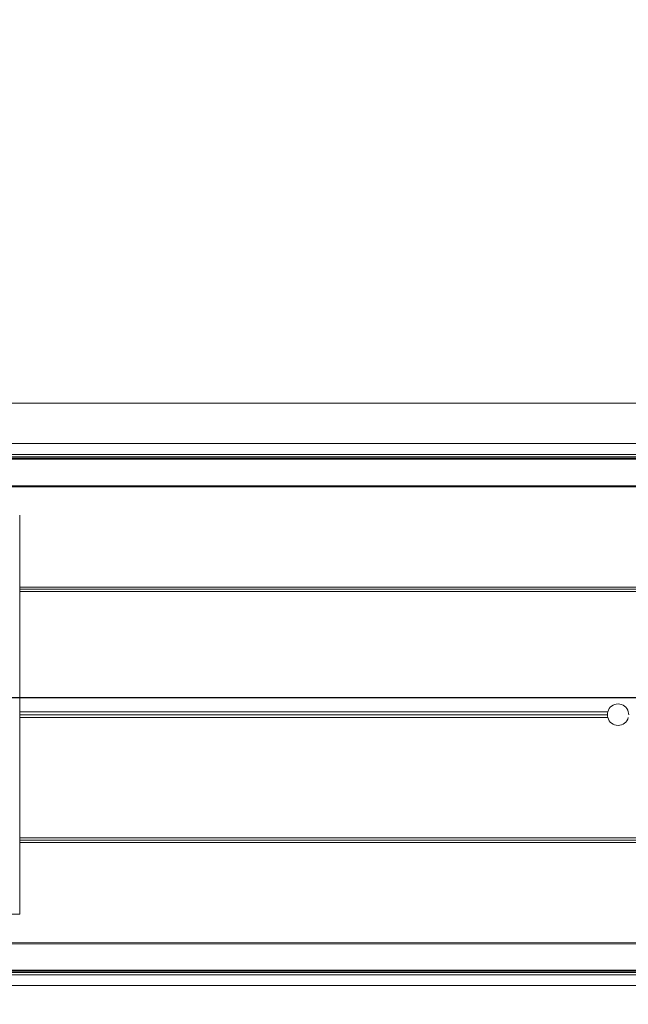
# Model space of a CAD drawing. Header units: feet. Extents: x 0 to 152508, y 0 to 59434.
# Tile 35 of 78: x 152358.358 to 152358.803, y 59280.656 to 59281.376. Entities that reach past the tile are written whole.
import ezdxf
from ezdxf import colors
from ezdxf.entities.mleader import LeaderData, LeaderLine
from ezdxf.math import Vec2, Vec3

# ---------------------------------------------------------------- set-up
doc = ezdxf.new("R2010")
doc.units = ezdxf.units.FT
doc.header["$LTSCALE"] = 0.1
doc.header["$MEASUREMENT"] = 0
doc.layers.add('Bridge plan$0$BR_P_Rail_Object', color=251, linetype='Continuous', lineweight=30)
doc.layers.add('Bridge plan$0$SC_Scratch7', color=252, linetype='Continuous', lineweight=0)
doc.layers.add('Trellis Base$0$L-ANNO-NOTE', color=30, linetype='Continuous')
doc.styles.add('Trellis Base$0$ARIAL', font='arial.ttf', dxfattribs={"width": 0.9})

# ---------------------------------------------------------------- blocks, each defined once
blk = doc.blocks.new('Bridge plan$0$HIGH ST SCREENWALL_2 PANEL PLAN_7')
at = {"layer": 'Bridge plan$0$SC_Scratch7', "lineweight": 0}
for p, q in [((-4.330738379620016, 0.2299415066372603), (-0.3411630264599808, 0.2298121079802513)), ((-0.5130380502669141, 0.2184974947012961), (-2.270006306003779, 0.218554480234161)), ((-0.5130380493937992, 0.2184974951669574), (-2.27000630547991, 0.2185544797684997)), ((-0.5130380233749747, 0.2193177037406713), (-2.26997763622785, 0.2193746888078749)), ((-0.5130380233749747, 0.2193177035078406), (-2.269977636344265, 0.2193746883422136)), ((-2.269945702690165, 0.2202883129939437), (-0.4974130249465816, 0.2202308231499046)), ((-2.269945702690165, 0.2202883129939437), (-0.4974130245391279, 0.2202308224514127)), ((-2.26988515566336, 0.2220206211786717), (-0.4986817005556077, 0.2219631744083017)), ((-2.269885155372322, 0.2220206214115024), (-0.498681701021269, 0.2219631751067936)), ((-0.5130386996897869, 0.1984844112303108), (-2.270705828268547, 0.1985414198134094)), ((-0.5130386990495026, 0.1984844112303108), (-2.27070582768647, 0.1985414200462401)), ((-0.5130386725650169, 0.1993046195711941), (-2.270677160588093, 0.1993616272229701)), ((-0.5130386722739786, 0.1993046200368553), (-2.270677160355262, 0.1993616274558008)), ((-2.106786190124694, 0.1777028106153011), (-2.271434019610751, 0.177708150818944)), ((-2.10678619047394, 0.1777028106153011), (-2.271434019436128, 0.1777081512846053)), ((-2.106795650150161, -0.1139632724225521), (-2.10678619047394, 0.1777028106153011)), ((-2.106795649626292, -0.1139632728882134), (-2.106786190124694, 0.1777028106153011)), ((-1.010434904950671, 0.1235006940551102), (-2.106787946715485, 0.1235362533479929)), ((-1.010434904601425, 0.1235006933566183), (-2.106787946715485, 0.1235362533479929)), ((-1.010283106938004, 0.1251673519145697), (-2.106787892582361, 0.1252029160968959)), ((-1.010283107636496, 0.1251673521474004), (-2.106787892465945, 0.1252029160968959)), ((-1.010226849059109, 0.1218340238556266), (-2.106788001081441, 0.1218695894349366)), ((-1.010226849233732, 0.121834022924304), (-2.106788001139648, 0.121869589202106)), ((-1.676809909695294, 0.02973123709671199), (-2.106790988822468, 0.02974518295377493)), ((-1.676809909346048, 0.02973123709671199), (-2.10679098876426, 0.02974518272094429)), ((-1.677104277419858, 0.03185583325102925), (-2.106790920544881, 0.03186976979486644)), ((-1.67710427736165, 0.03185583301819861), (-2.106790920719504, 0.03186977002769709)), ((-1.676809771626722, 0.03398041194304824), (-2.106790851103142, 0.03399435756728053)), ((-1.676809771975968, 0.03398041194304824), (-2.106790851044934, 0.03399435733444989)), ((-1.010289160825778, -0.06149893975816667), (-2.106793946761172, -0.06146337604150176)), ((-1.010289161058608, -0.0614989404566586), (-2.106793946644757, -0.06146337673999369)), ((-1.010440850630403, -0.05983227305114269), (-2.106793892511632, -0.05979671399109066)), ((-1.01044085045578, -0.05983227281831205), (-2.106793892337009, -0.05979671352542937)), ((-1.010232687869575, -0.05816561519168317), (-2.106793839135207, -0.0581300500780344)), ((-1.010232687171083, -0.0581656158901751), (-2.106793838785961, -0.0581300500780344)), ((-0.5130495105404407, -0.1348482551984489), (-2.270716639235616, -0.1347912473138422)), ((-0.5130495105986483, -0.1348482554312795), (-2.270716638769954, -0.1347912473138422)), ((-0.5130495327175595, -0.1355363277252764), (-2.27069263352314, -0.1354793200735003)), ((-0.5130495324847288, -0.1355363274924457), (-2.270692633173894, -0.1354793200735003)), ((-0.5130501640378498, -0.15499347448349), (-2.270013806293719, -0.1549364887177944)), ((-0.5130501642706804, -0.15499347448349), (-2.270013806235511, -0.1549364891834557)), ((-0.5130501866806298, -0.1556815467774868), (-2.269989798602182, -0.1556245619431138)), ((-0.5130501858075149, -0.1556815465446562), (-2.269989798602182, -0.1556245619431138)), ((-2.269957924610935, -0.156538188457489), (-0.497425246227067, -0.1565956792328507)), ((-2.269957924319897, -0.1565381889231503), (-0.4974252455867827, -0.1565956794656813)), ((-2.269897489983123, -0.1582705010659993), (-0.4986940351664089, -0.1583279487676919)), ((-2.269897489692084, -0.1582705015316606), (-0.4986940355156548, -0.1583279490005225)), ((-4.330751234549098, -0.1663910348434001), (-0.3411758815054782, -0.1665204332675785)), ((-4.330752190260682, -0.1958909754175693), (-0.3411768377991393, -0.1960203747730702))]:
    blk.add_line(p, q, dxfattribs=at)
for radius, start, end in [(0.0078124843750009, 15.77834138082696, 164.2179419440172), (0.0078124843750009, 15.77834138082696, 164.2179419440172), (0.0078124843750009, 164.2179419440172, 179.9981416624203), (0.0078124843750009, 164.2179419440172, 179.9981416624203), (0.0078124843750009, 179.9981416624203, 195.7783413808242), (0.0078124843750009, 179.9981416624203, 195.7783413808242), (0.0078124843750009, 195.7783413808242, 344.2179419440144), (0.0078124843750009, 195.7783413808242, 344.2179419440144), (0.00781248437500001, 344.2179419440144, 359.9981416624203), (0.007812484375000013, 344.2179419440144, 359.9981416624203)]:
    blk.add_arc((-1.669291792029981, 0.03185557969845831), radius, start, end, dxfattribs=at)
blk = doc.blocks.new('Bridge plan')
at = {"layer": 'Bridge plan$0$BR_P_Rail_Object', "lineweight": -3}
blk.add_line((1828195.652751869, 711482.1428165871), (1828078.811847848, 711482.1428165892), dxfattribs=at)
at = {"layer": 'Bridge plan$0$SC_Scratch7', "lineweight": -3, "extrusion": (0, 0, -1), "rotation": 180.0002309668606}
blk.add_blockref('Bridge plan$0$HIGH ST SCREENWALL_2 PANEL PLAN_7', (-1828099.52826611, 711482.1624386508), dxfattribs=at)
blk = doc.blocks.new('Trellis Base')
blk.add_blockref('Bridge plan', (-1675739.0632623, -652201.2630976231))
at = {"layer": 'Trellis Base$0$L-ANNO-NOTE'}
ml = blk.add_multileader_mtext('Standard', dxfattribs=at)
ml.set_content('W. LIVINGSTON AVENUE', color=11, style='Trellis Base$0$ARIAL')
ml.set_leader_properties()
ml.build(insert=Vec2(0, 0))
ml.multileader.update_dxf_attribs({"has_dogleg": 0, "dogleg_length": 0.36, "arrow_head_size": 1.25, "scale": 10})
ctx = ml.context
ctx.base_point, ctx.scale, ctx.char_height, ctx.arrow_head_size, ctx.landing_gap_size, ctx.plane_origin, ctx.plane_x_axis, ctx.plane_y_axis = Vec3(152493.4333448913, 59387.86988106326), 10, 1.25, 1.25, 0.5, Vec3(152496.4817137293, 59382.31385021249), Vec3(0.2347390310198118, 0.9720584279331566), Vec3(-0.9720584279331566, 0.2347390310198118)
notes = []
notes.append((ctx, [(0, (0, 0, 0), (0, 0), (1, 0), 1, [])]))
ctx.mtext.insert, ctx.mtext.text_direction, ctx.mtext.rotation, ctx.mtext.flow_direction = Vec3(152492.9328174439, 59388.50512407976), Vec3(0.2347390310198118, 0.9720584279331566), 1.333846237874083, 5
ml = blk.add_multileader_mtext('Standard', dxfattribs=at)
ml.set_content('S. FRONT STREET', color=11, style='Trellis Base$0$ARIAL')
ml.set_leader_properties()
ml.build(insert=Vec2(0, 0))
ml.multileader.update_dxf_attribs({"has_dogleg": 0, "dogleg_length": 0.36, "arrow_head_size": 1.25, "scale": 10})
ctx = ml.context
ctx.base_point, ctx.scale, ctx.char_height, ctx.arrow_head_size, ctx.landing_gap_size, ctx.plane_origin = Vec3(152391.6984540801, 59316.60244546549), 10, 1.25, 1.25, 0.5, Vec3(152387.0132386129, 59312.33503554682)
notes.append((ctx, [(0, (0, 0, 0), (0, 0), (1, 0), 1, [])]))
ctx.mtext.insert, ctx.mtext.flow_direction = Vec3(152392.1984540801, 59317.23810371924), 5
for ctx, leaders in notes:
    for number, flags, end, landing, length, lines in leaders:
        leader = LeaderData()
        leader.index, (leader.has_last_leader_line, leader.has_dogleg_vector, leader.attachment_direction) = number, flags
        leader.last_leader_point, leader.dogleg_vector, leader.dogleg_length = Vec3(end), Vec3(landing), length
        for number, points, colour, breaks in lines:
            line = LeaderLine()
            line.index, line.vertices, line.color, line.breaks = number, Vec3.list(points), colors.encode_raw_color(colour), breaks
            leader.lines.append(line)
        ctx.leaders.append(leader)

msp = doc.modelspace()

# ---------------------------------------------------------------- block references
msp.add_blockref('Trellis Base', (0, 0))

doc.saveas('drawing.dxf')
